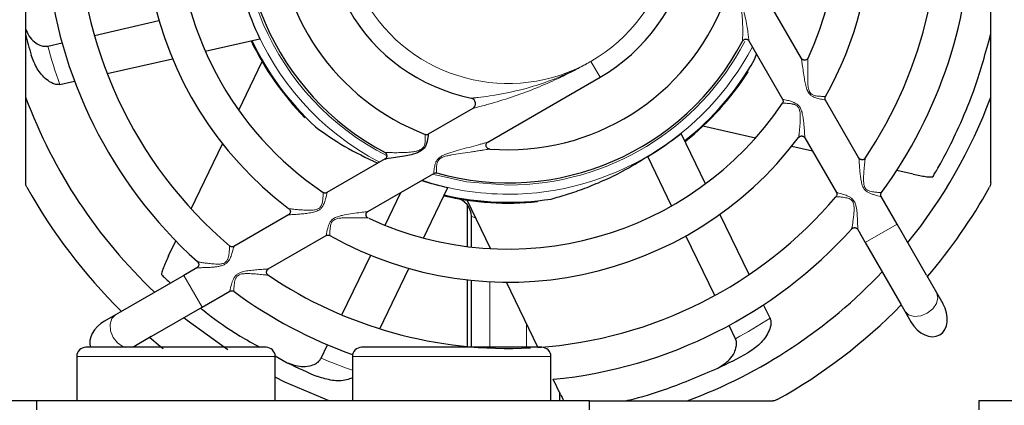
# Paper-space layout 'Blatt5' of a CAD drawing. Header units: millimetres. Extents: x 5 to 418, y 2 to 292.
# Tile 19 of 32: x 205 to 241, y 157 to 171. Entities that reach past the tile are written whole.
import ezdxf

# ---------------------------------------------------------------- set-up
doc = ezdxf.new("R2010")
doc.units = ezdxf.units.MM
doc.layers.add('SLD-0', color=7, linetype='Continuous')
doc.styles.add('SLDTEXTSTYLE0', font='TXT', dxfattribs={"width": 0.605})
doc.dimstyles.new('SLDDIMSTYLE5', dxfattribs={"dimtxt": 3.5, "dimasz": 3.5, "dimexe": 0, "dimexo": 0.0625, "dimgap": 0.875, "dimtad": 1, "dimlfac": 1.5, "dimrnd": 1e-09, "dimzin": 12, "dimdsep": 46, "dimtxsty": 'SLDTEXTSTYLE0', "dimsah": 1, "dimcen": 0.09, "dimadec": 0, "dimazin": 3, "dimtfac": 1, "dimtofl": 0, "dimtmove": 0, "dimatfit": 3, "dimfxl": 1, "dimfrac": 2, "dimtolj": 1, "dimtzin": 12, "dimarcsym": 0})

# ---------------------------------------------------------------- blocks, each defined once
blk = doc.blocks.new('_D_35')
at = {"layer": 'SLD-0', "color": 7}
for p, q in [((166.22, 121.634), (166.22, 250.861)), ((279.553, 121.634), (279.553, 250.861)), ((166.22, 249.861), (279.553, 249.861))]:
    blk.add_line(p, q, dxfattribs=at)
for points in [[(166.22, 249.861), (169.72, 249.401), (169.72, 250.321)], [(279.553, 249.861), (276.053, 250.321), (276.053, 249.401)]]:
    blk.add_solid(points, dxfattribs=at)
at = {"layer": 'SLD-0', "color": 7, "insert": (218.876, 254.373), "char_height": 3.5, "attachment_point": 1, "style": 'SLDTEXTSTYLE0'}
blk.add_mtext('170', dxfattribs=at)

psp = doc.layouts.new('Blatt5')

# ---------------------------------------------------------------- linework, layer by layer
at = {"color": 7, "linetype": 'Continuous', "lineweight": 25}
for p, q in [((205.3866, 184.6971), (205.3866, 165.5049)), ((240.3866, 165.5049), (240.3866, 184.6971)), ((233.524, 170.0099), (232.1415, 172.4044)), ((207.8783, 170.8454), (210.2219, 171.3803)), ((211.9004, 170.2736), (213.8807, 170.7256)), ((206.1857, 170.4591), (206.7069, 170.578)), ((231.6185, 170.6436), (232.8394, 168.529)), ((208.3417, 169.4614), (210.7112, 170.0022)), ((231.8225, 169.9701), (231.8958, 170.1633)), ((213.1147, 168.1362), (213.9611, 169.894)), ((222.1464, 166.9757), (226.22, 169.3275)), ((231.5554, 169.5308), (231.5857, 169.5239)), ((206.6302, 169.0707), (207.1602, 169.1917)), ((221.6036, 168.2019), (219.9877, 167.2689)), ((235.6074, 166.4012), (234.3939, 168.5031)), ((215.5271, 167.889), (215.5136, 167.8611)), ((231.8513, 167.1239), (229.9492, 167.558)), ((230.0376, 165.4645), (229.1563, 167.2945)), ((233.6439, 167.1356), (234.7886, 165.1529)), ((211.3905, 164.5559), (212.5284, 166.9189)), ((233.9237, 166.6508), (233.1685, 166.8232)), ((228.8105, 164.6651), (227.9458, 166.4607)), ((218.4281, 166.3685), (216.3149, 165.1484)), ((217.797, 164.4645), (220.19, 165.8461)), ((237.5686, 165.8189), (236.978, 165.9537)), ((218.421, 163.9629), (218.9959, 165.1567)), ((219.8111, 163.5018), (220.6924, 165.3319)), ((236.9935, 164.0006), (236.414, 165.0042)), ((222.2392, 163.1185), (221.3927, 164.8762)), ((221.4121, 163.192), (221.4121, 164.6946)), ((223.9366, 164.8505), (223.95, 164.8225)), ((214.924, 164.3454), (212.9385, 163.1991)), ((221.5533, 163.1753), (221.5533, 164.2844)), ((231.6214, 162.1757), (230.5669, 164.3654)), ((238.059, 162.1551), (236.9935, 164.0006)), ((214.1865, 162.38), (216.2881, 163.5934)), ((230.3752, 161.416), (229.3322, 163.5817)), ((235.5619, 163.8134), (235.8388, 163.3339)), ((210.5702, 162.8526), (210.833, 163.3984)), ((235.8388, 163.3339), (237.1234, 161.1089)), ((216.8563, 160.7137), (217.8993, 162.8795)), ((211.1195, 162.1489), (208.8945, 160.8642)), ((211.599, 162.4257), (211.1195, 162.1489)), ((218.2273, 160.2131), (219.2818, 162.4028)), ((238.059, 162.1551), (238.4245, 161.5219)), ((221.4121, 159.5709), (221.4121, 161.9836)), ((221.5533, 159.5581), (221.5533, 161.9685)), ((223.962, 159.541), (222.8254, 161.9012)), ((211.7862, 160.9942), (212.7907, 161.5741)), ((238.4245, 161.5219), (238.6495, 161.1322)), ((232.3831, 160.5941), (232.1472, 161.0839)), ((237.1234, 161.1089), (237.2698, 160.8552)), ((208.6408, 160.7178), (208.2511, 160.4928)), ((208.8945, 160.8642), (208.6408, 160.7178)), ((209.9407, 159.9287), (211.7862, 160.9942)), ((237.2698, 160.8552), (237.4948, 160.4655)), ((231.1285, 159.8518), (230.8965, 160.3334)), ((209.9407, 159.9287), (209.3075, 159.5631)), ((216.103, 159.1495), (216.335, 159.6312)), ((207.2366, 159.2077), (207.2366, 157.6077)), ((214.4334, 159.2311), (214.8735, 158.983)), ((214.4366, 157.6077), (214.4366, 159.2077)), ((217.2366, 159.2077), (217.2366, 157.6077)), ((224.4366, 157.6077), (224.4366, 159.2077)), ((224.7836, 157.8349), (224.5208, 158.3807)), ((224.7454, 157.9143), (224.7454, 157.6077)), ((175.7866, 157.6077), (205.7866, 157.6077)), ((205.7866, 157.2771), (205.7866, 157.6077)), ((205.7866, 157.6077), (225.8366, 157.6077)), ((225.8366, 157.2771), (225.8366, 157.6077)), ((225.8366, 157.601), (232.4827, 157.601)), ((239.9533, 157.6077), (269.9533, 157.6077)), ((239.9533, 157.6077), (239.9533, 157.2771))]:
    psp.add_line(p, q, dxfattribs=at)
at = {"color": 7, "linetype": 'Continuous', "lineweight": 18}
for p, q in [((225.8866, 169.9049), (226.22, 169.3275)), ((235.8388, 163.3339), (236.9935, 164.0006)), ((222.22, 163.1585), (222.22, 163.1196)), ((211.7862, 160.9942), (211.1195, 162.1489)), ((222.22, 161.9179), (222.22, 159.541)), ((223.5533, 159.5153), (223.5533, 160.3898)), ((214.4366, 159.2077), (207.2366, 159.2077)), ((224.4366, 159.2077), (217.2366, 159.2077))]:
    psp.add_line(p, q, dxfattribs=at)
at = {"color": 7, "linetype": 'Continuous', "lineweight": 25, "flags": 128}
for points in [[(219.9879, 167.2686), (219.9879, 167.269), (219.9855, 167.2448), (219.9813, 167.206), (219.9743, 167.1492), (219.9637, 167.079), (219.947, 166.9955), (219.8994, 166.8516), (219.8393, 166.7541), (219.7477, 166.6704), (219.5962, 166.5923), (219.3617, 166.5202), (219.1207, 166.4689), (218.8778, 166.4279), (218.6446, 166.3949), (218.5281, 166.3802), (218.4828, 166.3747), (218.4477, 166.3706), (218.4278, 166.3683), (218.4459, 166.3704), (218.4459, 166.3704)], [(212.7174, 159.4475), (211.2481, 160.5068), (211.1203, 160.6097)], [(209.89, 159.8994), (210.2695, 159.583), (210.3737, 159.4989)], [(216.3909, 157.601), (214.7875, 158.2829), (214.4366, 158.4564)]]:
    psp.add_lwpolyline(points, dxfattribs=at)
at = {"color": 7, "linetype": 'Continuous', "lineweight": 18, "flags": 128}
for points in [[(220.1852, 165.8078), (221.3727, 165.5422), (222.8866, 165.4231)], [(238.4245, 161.5219), (238.4719, 161.3384), (238.4241, 161.1322), (238.2885, 160.9345), (238.0857, 160.7755), (237.8466, 160.6793), (237.6076, 160.6607), (237.4051, 160.7225), (237.2698, 160.8552)], [(209.018, 159.5288), (208.9178, 159.5636), (208.7201, 159.6992), (208.5611, 159.9019), (208.4649, 160.141), (208.4463, 160.3801), (208.5081, 160.5826), (208.6408, 160.7178)]]:
    psp.add_lwpolyline(points, dxfattribs=at)
at = {"color": 7, "linetype": 'Continuous', "lineweight": 25}
for centre, radius, start, end in [((222.8866, 175.101), 15.6, 325.97354, 49.65526), ((222.8866, 175.101), 16.8, 143.67856, 227.85155), ((222.8866, 175.101), 12, 334.98251, 55.97653), ((222.8866, 175.101), 13.2, 150.66814, 232.87204), ((222.8866, 175.101), 9.6, 164.30013, 242.29802), ((222.8866, 175.101), 15.6, 180, 229.6554), ((222.8866, 175.101), 12, 180, 235.99445), ((222.8866, 175.101), 8.4, 180, 248.99625), ((222.8866, 175.101), 13.2, 330.66617, 0), ((222.8866, 175.101), 16.8, 323.67675, 0), ((222.8866, 175.101), 6.6667, 300, 348.38056), ((222.8866, 175.101), 10.0125, 197.49315, 205.91223), ((222.8866, 175.101), 6.6667, 210, 258.38056), ((222.8866, 175.101), 8.4, 265.45737, 338.97914), ((223.5366, 175.2494), 18.6667, 193.51253, 195.9009), ((222.8866, 175.101), 10.3333, 205.50012, 224.47811), ((222.8866, 175.101), 10.3042, 205.5365, 227.27847), ((222.8866, 175.101), 9.6, 254.30015, 332.30316), ((222.8866, 175.101), 10.3042, 308.39364, 330.13561), ((222.8866, 175.101), 10.3333, 308.35727, 327.33526), ((222.8866, 175.101), 18.6667, 200.36413, 226.60155), ((221.5036, 168.3751), 0.2, 300, 78.38056), ((222.8866, 175.101), 18.6667, 320.92483, 339.63587), ((222.8866, 175.101), 12, 245.0934, 325.99666), ((222.8866, 175.101), 13.2, 240.66914, 322.90675), ((219.9213, 167.3845), 0.1333, 248.97519, 299.86942), ((222.8866, 175.101), 10.0125, 300.35029, 308.76938), ((218.3611, 166.4838), 0.1333, 291.3479, 62.2195), ((222.8866, 175.101), 20, 209.20444, 225.46601), ((222.8866, 175.101), 10.0125, 251.74616, 257.3408), ((222.8866, 175.101), 20, 319.47122, 330.79556), ((222.8866, 175.101), 10.3333, 256.92869, 275.90668), ((222.8866, 175.101), 10.3042, 256.96507, 278.70704), ((222.8866, 175.101), 15.6, 273.95787, 319.64269), ((220.8866, 164.2844), 0.6667, 0, 79.52432), ((222.8866, 175.101), 16.8, 275.58219, 317.88423), ((222.8866, 175.101), 15.6, 236.11987, 272.95026), ((222.8866, 175.101), 18.6667, 290.36413, 316.60155), ((222.8866, 175.101), 16.8, 233.71411, 250.37418), ((222.8866, 175.101), 20, 299.20444, 315.46601), ((207.5699, 159.2077), 0.3333, 90, 180), ((214.1033, 159.2077), 0.3333, 0, 90), ((217.5699, 159.2077), 0.3333, 90, 180), ((224.1033, 159.2077), 0.3333, 0, 90), ((222.5974, 175.7017), 18.6667, 295.01986, 298.75805), ((223.1759, 175.7017), 18.6667, 243.59129, 247.32947)]:
    psp.add_arc(centre, radius, start, end, dxfattribs=at)
at = {"color": 7, "linetype": 'Continuous', "lineweight": 18}
for centre, radius, start, end in [((222.8866, 175.101), 10.01, 161.75914, 242.19487), ((222.8866, 175.101), 6, 300, 30), ((222.8866, 175.101), 9.6779, 163.81568, 243.0088), ((222.8866, 175.101), 6, 210, 300), ((223.5366, 175.2494), 18, 195.43399, 200.07547), ((222.8866, 175.101), 9.6779, 270, 332.4139), ((222.8866, 175.101), 10.01, 270, 332.19487), ((222.8866, 175.101), 10.01, 251.75914, 270), ((222.5974, 175.7017), 18, 298.29113, 302.93262), ((223.1759, 175.7017), 18, 246.86256, 250.73372)]:
    psp.add_arc(centre, radius, start, end, dxfattribs=at)
at = {"color": 7, "linetype": 'Continuous', "lineweight": 25}
for centre, major_axis, end_param in [((238.0722, 160.7988), (0.4659, -0.8069), 7.8539816), ((208.5844, 159.9154), (-0.8069, -0.4659), 6.1431262)]:
    psp.add_ellipse(centre, major_axis=major_axis, ratio=0.7155379, start_param=4.712389, end_param=end_param, dxfattribs=at)
at = {"color": 7, "linetype": 'Continuous', "lineweight": 18}
for points, knots in [([(230.7201, 172.2022), (230.7205, 172.2021), (230.7213, 172.2021), (230.7509, 172.1991), (230.814, 172.1925), (230.9043, 172.1793), (230.9815, 172.1648), (231.0623, 172.1436), (231.1553, 172.1089), (231.2611, 172.0411), (231.3405, 171.9339), (231.3917, 171.8245), (231.4498, 171.6596), (231.5044, 171.4233), (231.5529, 171.1442), (231.5829, 170.9348), (231.6008, 170.7974), (231.6114, 170.7109), (231.6183, 170.6513), (231.6189, 170.6462), (231.6191, 170.644)], [0, 0, 0, 0, 0.0283131, 0.0667307, 0.1421003, 0.1820279, 0.2230613, 0.2577971, 0.2934264, 0.3468593, 0.4030269, 0.4442905, 0.4862129, 0.6051295, 0.7265377, 0.8245807, 0.8716311, 0.9200681, 0.9665596, 1, 1, 1, 1]), ([(231.3859, 170.6383), (231.3859, 170.6381), (231.3858, 170.637), (231.386, 170.6422), (231.3864, 170.6536), (231.387, 170.6734), (231.388, 170.7063), (231.389, 170.7459), (231.3901, 170.7904), (231.391, 170.8392), (231.3918, 170.8911), (231.3923, 170.9451), (231.3926, 171.0009), (231.3925, 171.0581), (231.3919, 171.1432), (231.3896, 171.258), (231.3835, 171.4039), (231.3724, 171.5526), (231.3577, 171.6691), (231.3418, 171.7513), (231.3302, 171.7996), (231.3159, 171.8476), (231.3001, 171.8884), (231.2839, 171.9217), (231.2684, 171.9481), (231.2503, 171.9733), (231.2353, 171.99), (231.2161, 172.0088), (231.1912, 172.0288), (231.1571, 172.0478), (231.1233, 172.0618), (231.0907, 172.072), (231.0544, 172.0801), (231.0184, 172.0857), (230.9814, 172.0896), (230.9441, 172.092), (230.907, 172.0931), (230.8723, 172.0933), (230.8412, 172.0929), (230.8139, 172.0921), (230.7903, 172.0912), (230.7699, 172.0903), (230.7533, 172.0894), (230.7406, 172.0886), (230.7321, 172.0881), (230.7278, 172.0878), (230.728, 172.0879), (230.7281, 172.0879)], [0, 0, 0, 0, 0.0061271, 0.0245662, 0.0352501, 0.0588248, 0.0831266, 0.107005, 0.1311915, 0.1560737, 0.1811068, 0.206063, 0.2310952, 0.2563096, 0.2815691, 0.3415972, 0.4019629, 0.4632366, 0.5248574, 0.544789, 0.5647635, 0.5849486, 0.6052663, 0.617418, 0.6296489, 0.6422148, 0.6549441, 0.6568203, 0.6750858, 0.6939678, 0.7055195, 0.7220156, 0.7386893, 0.7557784, 0.7729721, 0.7929319, 0.8130181, 0.8334892, 0.8540941, 0.8730871, 0.892196, 0.9116837, 0.9313093, 0.9503554, 0.9695406, 0.9891748, 1, 1, 1, 1]), ([(234.3924, 168.5023), (234.393, 168.5022), (234.3969, 168.5015), (234.3565, 168.5079), (234.2682, 168.5235), (234.1705, 168.5446), (234.0675, 168.5718), (233.9522, 168.6133), (233.854, 168.6788), (233.7937, 168.7446), (233.7518, 168.8116), (233.7034, 168.9229), (233.6626, 169.0792), (233.6223, 169.2979), (233.5865, 169.5401), (233.5587, 169.7444), (233.5401, 169.8827), (233.5297, 169.9599), (233.5233, 170.0073), (233.5231, 170.0088), (233.5231, 170.0093)], [0, 0, 0, 0, 0.0128108, 0.0871026, 0.1633345, 0.2051579, 0.248056, 0.3156441, 0.3611564, 0.3893578, 0.4213647, 0.4543056, 0.5331047, 0.6134202, 0.7236503, 0.8366215, 0.8829416, 0.930742, 0.9746462, 1, 1, 1, 1]), ([(233.7589, 170.0222), (233.7589, 170.0223), (233.759, 170.0238), (233.7589, 170.0205), (233.7588, 170.0126), (233.7585, 169.997), (233.7578, 169.959), (233.7565, 169.8927), (233.7546, 169.7935), (233.7524, 169.6788), (233.7496, 169.5088), (233.7476, 169.3136), (233.7536, 169.0968), (233.7679, 168.9517), (233.7952, 168.854), (233.8141, 168.8096), (233.8347, 168.7759), (233.8537, 168.7517), (233.8794, 168.7265), (233.9141, 168.702), (233.9651, 168.6778), (234.0265, 168.6598), (234.1008, 168.6467), (234.1774, 168.6392), (234.2487, 168.6355), (234.3075, 168.6341), (234.3519, 168.6337), (234.3809, 168.6338), (234.3946, 168.6339), (234.3924, 168.6339), (234.3918, 168.6339)], [0, 0, 0, 0, 0.0006832, 0.0185868, 0.0278796, 0.050185, 0.0732228, 0.1208689, 0.1705751, 0.2269009, 0.2838872, 0.4007675, 0.4792773, 0.5588158, 0.5817099, 0.6050008, 0.6183001, 0.6306165, 0.6431467, 0.6632333, 0.6840521, 0.7158421, 0.7484695, 0.790135, 0.8327922, 0.8711686, 0.9104924, 0.9481134, 0.9868654, 1, 1, 1, 1]), ([(221.5439, 168.571), (221.5464, 168.5712), (221.5496, 168.5715), (221.5764, 168.5739), (221.6468, 168.5805), (221.8654, 168.6029), (222.5662, 168.6921), (223.2519, 168.839), (224.0628, 169.0814), (224.5558, 169.2548), (225.1179, 169.5014), (225.453, 169.6675), (225.66, 169.7775), (225.7901, 169.8495), (225.8608, 169.89), (225.8866, 169.9049)], [0, 0, 0, 0, 0.015139, 0.0188049, 0.0431712, 0.0859676, 0.1812855, 0.5061017, 0.520945, 0.7137718, 0.8339431, 0.9065455, 0.9488131, 0.9812612, 1, 1, 1, 1]), ([(225.8866, 169.9049), (225.8608, 169.89), (225.7906, 169.8496), (225.6656, 169.7793), (225.4685, 169.6711), (225.1369, 169.4962), (224.6107, 169.2385), (223.9086, 168.9331), (223.1066, 168.6334), (222.4777, 168.436), (222.0627, 168.3199), (221.8925, 168.2747), (221.7691, 168.243), (221.6858, 168.2221), (221.636, 168.2098), (221.6091, 168.2032), (221.606, 168.2025), (221.6036, 168.2019)], [0, 0, 0, 0, 0.0185555, 0.0504092, 0.0892548, 0.158453, 0.2837208, 0.4538607, 0.6346407, 0.8173177, 0.8652802, 0.9137783, 0.9352002, 0.9569912, 0.9813452, 0.9853374, 1, 1, 1, 1]), ([(233.4236, 167.16), (233.4238, 167.1616), (233.4247, 167.1689), (233.4271, 167.1895), (233.431, 167.223), (233.4352, 167.2601), (233.4394, 167.2982), (233.4438, 167.3397), (233.4494, 167.3945), (233.456, 167.464), (233.4633, 167.5493), (233.4699, 167.6384), (233.4749, 167.7281), (233.478, 167.8174), (233.4785, 167.906), (233.4751, 167.9961), (233.4661, 168.0777), (233.4502, 168.1499), (233.4303, 168.2028), (233.4056, 168.2442), (233.3835, 168.2704), (233.3559, 168.2954), (233.3221, 168.3179), (233.2805, 168.3366), (233.2399, 168.3499), (233.2013, 168.3594), (233.163, 168.3667), (233.1095, 168.3747), (233.0431, 168.3811), (232.9731, 168.3852), (232.9158, 168.3873), (232.873, 168.3883), (232.8447, 168.3887), (232.8338, 168.3888), (232.8343, 168.3888), (232.8344, 168.3888)], [0, 0, 0, 0, 0.0078474, 0.0371437, 0.0672979, 0.0911861, 0.1152922, 0.139926, 0.1646872, 0.2073251, 0.2502993, 0.2940559, 0.3379998, 0.378809, 0.4197423, 0.4611623, 0.5028783, 0.5318299, 0.5614175, 0.578949, 0.5969627, 0.6078051, 0.6299623, 0.6528749, 0.6722687, 0.691834, 0.7117889, 0.7318416, 0.7773107, 0.8237788, 0.8649621, 0.9071368, 0.9474737, 0.9890571, 1, 1, 1, 1]), ([(232.8407, 168.5297), (232.8401, 168.5298), (232.8354, 168.5307), (232.8736, 168.5233), (232.977, 168.5018), (233.1284, 168.4648), (233.2789, 168.4113), (233.3971, 168.3346), (233.4798, 168.2339), (233.5381, 168.0908), (233.5756, 167.9187), (233.6013, 167.7322), (233.619, 167.5481), (233.6297, 167.3997), (233.6365, 167.2884), (233.6408, 167.2074), (233.6437, 167.1462), (233.644, 167.1389), (233.6442, 167.1357)], [0, 0, 0, 0, 0.0102039, 0.0863566, 0.1643642, 0.2519289, 0.330506, 0.3783631, 0.4286486, 0.4892842, 0.5682203, 0.6488002, 0.7294049, 0.8116338, 0.8565626, 0.9025718, 0.9578529, 1, 1, 1, 1]), ([(218.4234, 166.6018), (218.4233, 166.6018), (218.4213, 166.6019), (218.4269, 166.6017), (218.4394, 166.6013), (218.4623, 166.6005), (218.4895, 166.5997), (218.5298, 166.5986), (218.5757, 166.5976), (218.6494, 166.5962), (218.744, 166.595), (218.86, 166.595), (218.9816, 166.5966), (219.1031, 166.6002), (219.2224, 166.6065), (219.3391, 166.6158), (219.4569, 166.6302), (219.548, 166.6475), (219.6114, 166.665), (219.6479, 166.6772), (219.6839, 166.692), (219.7229, 166.7119), (219.7636, 166.7397), (219.8008, 166.7772), (219.829, 166.8204), (219.8467, 166.8616), (219.8616, 166.9111), (219.8697, 166.9562), (219.8749, 167.0025), (219.8774, 167.0396), (219.8787, 167.0775), (219.879, 167.113), (219.8785, 167.1453), (219.8777, 167.174), (219.8768, 167.199), (219.8757, 167.2203), (219.8746, 167.2404), (219.8737, 167.2551), (219.8734, 167.261), (219.8734, 167.26), (219.8734, 167.2599)], [0, 0, 0, 0, 0.00120426, 0.02202857, 0.04366313, 0.05803173, 0.08747515, 0.10252666, 0.13265731, 0.16320225, 0.21356986, 0.26457217, 0.31687385, 0.36943548, 0.41706799, 0.46483396, 0.51310877, 0.56169069, 0.5770954, 0.59254552, 0.60820763, 0.62399223, 0.64532269, 0.66748062, 0.68789154, 0.70905846, 0.72445544, 0.7558344, 0.7717867, 0.79205584, 0.81245836, 0.83326549, 0.85421287, 0.87441157, 0.89474982, 0.91554837, 0.93651583, 0.96744169, 0.99898745, 1, 1, 1, 1]), ([(220.1891, 165.8477), (220.189, 165.8476), (220.189, 165.8474), (220.1903, 165.8677), (220.1928, 165.9044), (220.1975, 165.958), (220.2056, 166.0264), (220.2194, 166.109), (220.2445, 166.2067), (220.2924, 166.3162), (220.3865, 166.4225), (220.563, 166.5262), (220.8133, 166.61), (221.1329, 166.6999), (221.4701, 166.7892), (221.7412, 166.8625), (221.9268, 166.914), (222.0252, 166.9417), (222.0968, 166.9621), (222.1304, 166.9718), (222.1464, 166.9764), (222.1462, 166.9763), (222.1461, 166.9763)], [0, 0, 0, 0, 0.0224905, 0.0550616, 0.0886459, 0.1221815, 0.1566818, 0.1927036, 0.2299206, 0.272306, 0.3175255, 0.3701796, 0.4748629, 0.5814205, 0.7062816, 0.8324981, 0.8762739, 0.9206061, 0.9535828, 0.9766682, 0.9855045, 1, 1, 1, 1]), ([(222.1989, 166.7277), (222.1948, 166.727), (222.1865, 166.7255), (222.1694, 166.7225), (222.1481, 166.7187), (222.1214, 166.7141), (222.0634, 166.7041), (221.9752, 166.6892), (221.8413, 166.6674), (221.6848, 166.643), (221.4473, 166.6075), (221.166, 166.5675), (220.8925, 166.5264), (220.6923, 166.4874), (220.5698, 166.4547), (220.4778, 166.4167), (220.4235, 166.3849), (220.3823, 166.3498), (220.3569, 166.3202), (220.3341, 166.285), (220.3153, 166.2443), (220.2972, 166.1816), (220.287, 166.1072), (220.2842, 166.0305), (220.2852, 165.9655), (220.2877, 165.9151), (220.29, 165.8797), (220.2915, 165.8604), (220.2915, 165.8603), (220.2915, 165.8603)], [0, 0, 0, 0, 0.0131465, 0.026764, 0.0330962, 0.0502153, 0.0675681, 0.1133899, 0.1600209, 0.2251014, 0.2905401, 0.4228741, 0.5298047, 0.583621, 0.6377947, 0.6625234, 0.6877586, 0.7033581, 0.7193929, 0.729144, 0.7486249, 0.7687236, 0.8040101, 0.8405646, 0.8745844, 0.9094981, 0.9429326, 0.9773271, 1, 1, 1, 1]), ([(236.4139, 165.0041), (236.4139, 165.0041), (236.4147, 165.0039), (236.3862, 165.0099), (236.2859, 165.0327), (236.1568, 165.0664), (236.0299, 165.1101), (235.9267, 165.158), (235.8316, 165.228), (235.7578, 165.3289), (235.7076, 165.4658), (235.676, 165.6271), (235.6534, 165.8067), (235.6365, 165.9891), (235.6231, 166.1603), (235.6135, 166.2947), (235.6088, 166.3625), (235.6064, 166.3969), (235.6063, 166.399), (235.6062, 166.4005)], [0, 0, 0, 0, 0.0048577, 0.0804403, 0.1573036, 0.2435191, 0.293717, 0.3455531, 0.392296, 0.4410421, 0.4981841, 0.5721444, 0.6474081, 0.7300442, 0.8142812, 0.8885041, 0.9437714, 0.9605679, 1, 1, 1, 1]), ([(235.8319, 166.3948), (235.8319, 166.3949), (235.832, 166.395), (235.8306, 166.3813), (235.8278, 166.3532), (235.8245, 166.32), (235.8205, 166.2794), (235.8158, 166.2304), (235.8063, 166.131), (235.7933, 165.9885), (235.7799, 165.8121), (235.7726, 165.6376), (235.7761, 165.5049), (235.7933, 165.4088), (235.8097, 165.3578), (235.8311, 165.3166), (235.8509, 165.29), (235.8758, 165.2644), (235.9068, 165.2408), (235.9662, 165.2099), (236.049, 165.1857), (236.1424, 165.1701), (236.2255, 165.1611), (236.293, 165.156), (236.3477, 165.1528), (236.3884, 165.151), (236.4133, 165.15), (236.4244, 165.1496), (236.4215, 165.1497), (236.4211, 165.1497)], [0, 0, 0, 0, 0.0155922, 0.0409929, 0.0722997, 0.1047857, 0.1157449, 0.1540098, 0.1928949, 0.2779833, 0.3650459, 0.4389459, 0.5138417, 0.5401212, 0.566899, 0.5835228, 0.6005939, 0.6099612, 0.6305693, 0.6519142, 0.700062, 0.7502813, 0.7934647, 0.8375678, 0.8766126, 0.9166092, 0.9551338, 0.994871, 1, 1, 1, 1]), ([(216.3154, 165.1475), (216.3155, 165.1479), (216.3165, 165.1532), (216.3109, 165.1242), (216.2988, 165.0653), (216.2844, 164.9996), (216.2646, 164.9181), (216.2333, 164.8091), (216.1879, 164.691), (216.1111, 164.5808), (216.007, 164.5008), (215.857, 164.4437), (215.6738, 164.4068), (215.4759, 164.3817), (215.2824, 164.3645), (215.1152, 164.3534), (214.9944, 164.3469), (214.9432, 164.3445), (214.9229, 164.3436), (214.9242, 164.3436), (214.925, 164.3437)], [0, 0, 0, 0, 0.0069155, 0.0831594, 0.1257803, 0.1698038, 0.2171341, 0.2658115, 0.3371546, 0.3842339, 0.4334637, 0.4971196, 0.5814477, 0.6675463, 0.7525436, 0.8398583, 0.9085448, 0.9594004, 0.9752962, 1, 1, 1, 1]), ([(214.9355, 164.5652), (214.9353, 164.5652), (214.935, 164.5653), (214.9417, 164.5645), (214.9565, 164.5627), (214.9809, 164.5598), (215.0132, 164.5561), (215.0546, 164.5514), (215.1445, 164.5417), (215.2841, 164.528), (215.4697, 164.514), (215.6621, 164.5072), (215.8139, 164.5127), (215.923, 164.5339), (215.9789, 164.553), (216.0225, 164.5771), (216.0491, 164.5978), (216.0744, 164.6235), (216.0975, 164.6551), (216.1226, 164.7057), (216.1416, 164.7675), (216.1564, 164.8453), (216.1655, 164.9281), (216.1705, 165.0066), (216.1729, 165.0709), (216.1739, 165.1168), (216.1743, 165.1439), (216.1745, 165.1558), (216.1744, 165.1529), (216.1744, 165.1525)], [0, 0, 0, 0, 0.0141426, 0.0256767, 0.0534662, 0.0822379, 0.0948439, 0.1300284, 0.1659415, 0.2529306, 0.3430031, 0.4275361, 0.513512, 0.5430281, 0.573151, 0.5902767, 0.607855, 0.6170233, 0.6379015, 0.6595426, 0.6933623, 0.7280704, 0.7757606, 0.8246917, 0.8685516, 0.9137015, 0.9526579, 0.9928323, 1, 1, 1, 1]), ([(235.3511, 163.8494), (235.3511, 163.8495), (235.3513, 163.8504), (235.353, 163.8609), (235.3567, 163.8833), (235.3644, 163.9314), (235.3741, 163.9935), (235.3854, 164.069), (235.3971, 164.1521), (235.4085, 164.2414), (235.4189, 164.335), (235.4263, 164.4202), (235.4305, 164.4948), (235.4321, 164.5581), (235.4309, 164.6224), (235.4254, 164.6851), (235.4139, 164.7458), (235.3965, 164.7954), (235.374, 164.8347), (235.3526, 164.861), (235.325, 164.8864), (235.2905, 164.9095), (235.2339, 164.9358), (235.1611, 164.9569), (235.0761, 164.9726), (234.9944, 164.9831), (234.9224, 164.9899), (234.8625, 164.9945), (234.8168, 164.9975), (234.787, 164.9992), (234.7738, 164.9999), (234.7757, 164.9998), (234.7761, 164.9998)], [0, 0, 0, 0, 0.0005859, 0.006389, 0.0419969, 0.0788106, 0.1229617, 0.1680228, 0.2144165, 0.2612347, 0.3090725, 0.3571703, 0.387501, 0.417903, 0.4486057, 0.4794894, 0.5072341, 0.5356489, 0.5529325, 0.5707064, 0.5831744, 0.606141, 0.6298293, 0.6742672, 0.7199144, 0.7673155, 0.8156673, 0.8589385, 0.9032751, 0.9458844, 0.9899694, 1, 1, 1, 1]), ([(234.7886, 165.1529), (234.7886, 165.1529), (234.7871, 165.1532), (234.7922, 165.152), (234.7988, 165.1504), (234.8413, 165.1397), (234.9339, 165.1158), (235.0642, 165.0779), (235.1819, 165.0341), (235.2744, 164.9905), (235.3677, 164.9266), (235.4466, 164.827), (235.494, 164.702), (235.5215, 164.5673), (235.5407, 164.4111), (235.5526, 164.2359), (235.5593, 164.055), (235.562, 163.9128), (235.5629, 163.8247), (235.563, 163.8172), (235.563, 163.814)], [0, 0, 0, 0, 0.0000191, 0.0104645, 0.0496734, 0.0903358, 0.1712181, 0.2610629, 0.304835, 0.3495456, 0.3985118, 0.4498809, 0.5080542, 0.5667382, 0.6263827, 0.7133804, 0.8025497, 0.884726, 0.951189, 1, 1, 1, 1]), ([(216.2877, 163.5941), (216.2878, 163.5948), (216.2881, 163.5964), (216.293, 163.6273), (216.3066, 163.707), (216.3328, 163.8334), (216.3699, 163.9574), (216.4131, 164.0591), (216.4805, 164.1546), (216.5876, 164.2362), (216.7223, 164.288), (216.9235, 164.3384), (217.1765, 164.3799), (217.4186, 164.4138), (217.5912, 164.4372), (217.6949, 164.4511), (217.7692, 164.4611), (217.7918, 164.4642), (217.7996, 164.4652), (217.7971, 164.4649), (217.7968, 164.4648)], [0, 0, 0, 0, 0.03113666, 0.06938301, 0.14450045, 0.22646077, 0.2726836, 0.32055802, 0.36535278, 0.41209966, 0.47769339, 0.53505529, 0.66045009, 0.78881571, 0.84372999, 0.89990527, 0.94954617, 0.98569159, 0.99798225, 1, 1, 1, 1]), ([(221.7017, 164.2346), (221.6853, 164.2395), (221.6174, 164.2598), (221.5659, 164.28), (221.5568, 164.2831), (221.5533, 164.2844)], [0, 0, 0, 0, 0.16369915, 0.6739756, 1, 1, 1, 1]), ([(217.8078, 164.2287), (217.8079, 164.2287), (217.8081, 164.2287), (217.8073, 164.2287), (217.8041, 164.2288), (217.7918, 164.229), (217.7731, 164.2293), (217.7464, 164.2298), (217.6896, 164.2309), (217.6007, 164.2326), (217.4313, 164.2359), (217.1904, 164.2397), (216.9635, 164.2387), (216.814, 164.2266), (216.7448, 164.2178), (216.6739, 164.2034), (216.6116, 164.1822), (216.5617, 164.1542), (216.5359, 164.1326), (216.5129, 164.1084), (216.4925, 164.0816), (216.464, 164.0262), (216.4429, 163.9526), (216.4333, 163.8902), (216.4267, 163.8304), (216.4226, 163.7736), (216.4202, 163.7088), (216.4194, 163.6567), (216.4194, 163.6198), (216.4195, 163.5972), (216.4195, 163.5956), (216.4195, 163.5949)], [0, 0, 0, 0, 0.00096, 0.0020501, 0.0214784, 0.0415974, 0.0519901, 0.0774012, 0.1034356, 0.1601759, 0.2186451, 0.3470106, 0.4788009, 0.507064, 0.5354058, 0.5660012, 0.597162, 0.6166007, 0.6367371, 0.6388011, 0.6585113, 0.6789665, 0.7188071, 0.7602815, 0.7691262, 0.8099257, 0.8516692, 0.8896361, 0.9285801, 0.9665975, 1, 1, 1, 1]), ([(212.9385, 163.199), (212.9385, 163.199), (212.9388, 163.2005), (212.9376, 163.1954), (212.936, 163.1889), (212.9253, 163.1463), (212.9014, 163.0538), (212.8635, 162.9234), (212.8197, 162.8057), (212.7761, 162.7132), (212.7122, 162.62), (212.6126, 162.541), (212.4876, 162.4937), (212.3529, 162.4661), (212.1967, 162.447), (212.0215, 162.435), (211.8406, 162.4283), (211.6984, 162.4256), (211.6103, 162.4247), (211.6028, 162.4247), (211.5996, 162.4247)], [0, 0, 0, 0, 0.0000191, 0.0104645, 0.0496734, 0.0903358, 0.1712181, 0.2610629, 0.304835, 0.3495456, 0.3985118, 0.4498809, 0.5080542, 0.5667382, 0.6263827, 0.7133804, 0.8025497, 0.884726, 0.951189, 1, 1, 1, 1]), ([(211.6369, 162.6362), (211.6376, 162.6361), (211.6461, 162.6347), (211.6693, 162.6309), (211.7168, 162.6232), (211.7791, 162.6135), (211.8806, 162.5983), (212.0265, 162.5785), (212.1933, 162.5611), (212.3438, 162.5542), (212.4494, 162.5582), (212.5314, 162.5737), (212.581, 162.5911), (212.6203, 162.6137), (212.6466, 162.6351), (212.672, 162.6627), (212.6951, 162.6971), (212.7214, 162.7538), (212.7425, 162.8265), (212.7582, 162.9115), (212.7687, 162.9932), (212.7755, 163.0653), (212.7801, 163.1252), (212.7831, 163.1708), (212.7848, 163.2007), (212.7855, 163.2139), (212.7854, 163.2119), (212.7854, 163.2115)], [0, 0, 0, 0, 0.0032708, 0.038958, 0.0758536, 0.1201028, 0.1652642, 0.2585839, 0.3546697, 0.4155189, 0.4771919, 0.5049983, 0.5334763, 0.5507983, 0.5686118, 0.5811075, 0.6041252, 0.6278662, 0.672403, 0.7181517, 0.7656582, 0.8141175, 0.857485, 0.9019203, 0.9446243, 0.9888073, 1, 1, 1, 1]), ([(212.79, 161.5753), (212.79, 161.5754), (212.7901, 161.5755), (212.7957, 161.6018), (212.8121, 161.6753), (212.842, 161.7947), (212.8796, 161.914), (212.9208, 162.0164), (212.9781, 162.114), (213.0579, 162.1931), (213.179, 162.2593), (213.3499, 162.3023), (213.5584, 162.3309), (213.7428, 162.3483), (213.892, 162.3603), (213.9937, 162.3679), (214.0746, 162.3737), (214.1398, 162.3783), (214.1853, 162.3814), (214.1856, 162.3814), (214.1857, 162.3814)], [0, 0, 0, 0, 0.0256945, 0.0647978, 0.1406024, 0.2242129, 0.2726883, 0.3224988, 0.3725402, 0.4163205, 0.4607879, 0.5418994, 0.6344941, 0.7287627, 0.7851305, 0.8423114, 0.880582, 0.9197349, 0.9720219, 1, 1, 1, 1]), ([(214.1811, 162.1556), (214.1808, 162.1557), (214.1803, 162.1557), (214.172, 162.1565), (214.1558, 162.1581), (214.1207, 162.1616), (214.0683, 162.1668), (213.9892, 162.1745), (213.8883, 162.184), (213.7438, 162.1967), (213.5643, 162.21), (213.3936, 162.2159), (213.2625, 162.2071), (213.189, 162.1936), (213.1321, 162.1728), (213.0926, 162.1507), (213.0581, 162.1215), (213.0291, 162.0852), (213.0058, 162.0421), (212.9818, 161.9786), (212.9634, 161.897), (212.9513, 161.8086), (212.9442, 161.7315), (212.94, 161.6699), (212.9375, 161.6209), (212.9361, 161.5869), (212.9354, 161.5674), (212.9354, 161.5673), (212.9353, 161.5673)], [0, 0, 0, 0, 0.0180686, 0.0290291, 0.0557185, 0.0833088, 0.1228918, 0.1635897, 0.2218836, 0.2811779, 0.3753032, 0.4710345, 0.5095765, 0.5487185, 0.5683815, 0.5885672, 0.6074478, 0.6271128, 0.649808, 0.6731006, 0.720473, 0.7692812, 0.8113377, 0.8542979, 0.8928486, 0.9323852, 0.9713784, 1, 1, 1, 1])]:
    psp.add_open_spline(points, degree=3, knots=knots, dxfattribs=at)
at = {"color": 7, "linetype": 'Continuous', "lineweight": 25}
for points, knots in [([(205.3866, 171.0948), (205.4183, 171.006), (205.4828, 170.8251), (205.677, 170.6219), (205.8685, 170.4967), (206.0369, 170.4427), (206.137, 170.4537), (206.1857, 170.4591)], [0, 0, 0, 0, 0.27634715, 0.56290239, 0.75697924, 0.88190215, 1, 1, 1, 1]), ([(231.3858, 170.6375), (231.3922, 170.6475), (231.4048, 170.6677), (231.433, 170.6902), (231.4657, 170.7049), (231.5012, 170.7104), (231.5369, 170.7063), (231.5701, 170.6929), (231.5992, 170.6716), (231.6126, 170.652), (231.6194, 170.6421)], [0, 0, 0, 0, 0.1250004, 0.2500005, 0.3750003, 0.5, 0.6249997, 0.7499996, 0.8749996, 1, 1, 1, 1]), ([(238.2952, 165.7327), (238.3555, 165.8352), (238.4775, 166.0424), (238.8316, 166.686), (239.2929, 167.637), (239.8631, 168.9976), (240.2023, 170.2214), (240.3836, 170.8754)], [0, 0, 0, 0, 0.1731047, 0.3499236, 0.5525866, 0.7609177, 1, 1, 1, 1]), ([(206.6302, 169.0707), (206.5924, 169.0665), (206.5031, 169.0565), (206.3291, 169.1133), (206.0662, 169.2914), (205.7724, 169.6431), (205.6488, 169.9661), (205.5841, 170.1352)], [0, 0, 0, 0, 0.0650207, 0.1536551, 0.3147869, 0.6412193, 1, 1, 1, 1]), ([(233.759, 170.0224), (233.753, 170.0118), (233.741, 169.9906), (233.713, 169.9665), (233.6801, 169.9504), (233.644, 169.9439), (233.6074, 169.9472), (233.5733, 169.9605), (233.5433, 169.9821), (233.5296, 170.0021), (233.5227, 170.0121)], [0, 0, 0, 0, 0.1251373, 0.2501517, 0.3750963, 0.5000089, 0.6249197, 0.7498596, 0.8748677, 1, 1, 1, 1]), ([(234.3946, 168.5019), (234.3896, 168.5123), (234.3796, 168.5331), (234.3754, 168.5678), (234.3792, 168.6025), (234.389, 168.6234), (234.3939, 168.6339)], [0, 0, 0, 0, 0.25, 0.5, 0.75, 1, 1, 1, 1]), ([(232.8388, 168.5301), (232.8441, 168.5188), (232.8548, 168.4963), (232.8581, 168.4587), (232.8522, 168.4214), (232.8399, 168.3997), (232.8338, 168.3888)], [0, 0, 0, 0, 0.25, 0.5, 0.75, 1, 1, 1, 1]), ([(215.8959, 167.531), (216.2305, 167.2911), (216.8715, 166.8315), (217.7383, 166.4106), (218.1527, 166.2095)], [0, 0, 0, 0, 0.52199393, 1, 1, 1, 1]), ([(233.4224, 167.1498), (233.4224, 167.1496), (233.4223, 167.1488), (233.4229, 167.1538), (233.4236, 167.1594), (233.4236, 167.16)], [0, 0, 0, 0, 0.278501, 0.924476, 1, 1, 1, 1]), ([(222.2048, 166.7287), (222.1928, 166.7307), (222.1684, 166.7346), (222.1348, 166.7533), (222.1064, 166.7815), (222.087, 166.8186), (222.0798, 166.8618), (222.0874, 166.9066), (222.11, 166.9488), (222.1358, 166.9675), (222.1489, 166.9771)], [0, 0, 0, 0, 0.1069043, 0.2189891, 0.3362496, 0.4586806, 0.5862769, 0.7190328, 0.8569425, 1, 1, 1, 1]), ([(222.2043, 166.7287), (222.2045, 166.7287), (222.2052, 166.7288), (222.2026, 166.7284), (222.1996, 166.7278), (222.1989, 166.7277)], [0, 0, 0, 0, 0.1461615, 0.8124743, 1, 1, 1, 1]), ([(224.4465, 164.9156), (224.6405, 164.9702), (225.0295, 165.0796), (225.6648, 165.2993), (226.3336, 165.5735), (227.098, 165.9386), (227.6405, 166.2727), (227.9458, 166.4607)], [0, 0, 0, 0, 0.1855059, 0.3720492, 0.5621367, 0.7536403, 1, 1, 1, 1]), ([(220.1889, 165.8455), (220.2038, 165.8521), (220.2272, 165.8625), (220.2631, 165.8644), (220.2819, 165.8604), (220.2916, 165.8584)], [0, 0, 0, 0, 0.4573973, 0.7182787, 1, 1, 1, 1]), ([(237.5686, 165.8189), (237.6504, 165.801), (237.8141, 165.7652), (238.034, 165.7275), (238.1998, 165.7103), (238.278, 165.7161), (238.2914, 165.7289), (238.2952, 165.7327)], [0, 0, 0, 0, 0.2302177, 0.4604599, 0.6890098, 0.9102964, 1, 1, 1, 1]), ([(205.4289, 165.3425), (205.4134, 165.3769), (205.3899, 165.429), (205.3875, 165.4857), (205.3866, 165.5049)], [0, 0, 0, 0, 0.6610931, 1, 1, 1, 1]), ([(240.3866, 165.5049), (240.3834, 165.4673), (240.3784, 165.4103), (240.3529, 165.3596), (240.3443, 165.3425)], [0, 0, 0, 0, 0.6610931, 1, 1, 1, 1]), ([(216.3157, 165.1489), (216.3044, 165.1435), (216.2819, 165.1329), (216.2443, 165.1296), (216.207, 165.1355), (216.1853, 165.1477), (216.1744, 165.1538)], [0, 0, 0, 0, 0.25, 0.5, 0.75, 1, 1, 1, 1]), ([(234.7886, 165.1529), (234.7944, 165.1404), (234.8059, 165.1156), (234.8078, 165.074), (234.7985, 165.0335), (234.7826, 165.0111), (234.7747, 164.9999)], [0, 0, 0, 0, 0.25, 0.4999999, 0.75, 1, 1, 1, 1]), ([(236.4141, 165.004), (236.4086, 165.0157), (236.3976, 165.0391), (236.3948, 165.0781), (236.4019, 165.1167), (236.4154, 165.1387), (236.4222, 165.1497)], [0, 0, 0, 0, 0.25, 0.5, 0.75, 1, 1, 1, 1]), ([(216.2875, 163.593), (216.2979, 163.598), (216.3187, 163.6081), (216.3534, 163.6122), (216.3881, 163.6085), (216.409, 163.5987), (216.4195, 163.5938)], [0, 0, 0, 0, 0.2500005, 0.4999992, 0.7499983, 1, 1, 1, 1]), ([(235.3486, 163.8343), (235.3562, 163.8416), (235.3713, 163.8562), (235.3996, 163.8705), (235.4301, 163.8784), (235.4617, 163.8787), (235.4926, 163.8717), (235.5208, 163.8577), (235.5454, 163.8377), (235.5571, 163.8203), (235.563, 163.8116)], [0, 0, 0, 0, 0.125, 0.25, 0.375, 0.5, 0.625, 0.75, 0.875, 1, 1, 1, 1]), ([(235.3488, 163.8352), (235.3488, 163.8353), (235.3488, 163.8356), (235.3503, 163.8444), (235.3511, 163.8494)], [0, 0, 0, 0, 0.4272163, 1, 1, 1, 1]), ([(212.9385, 163.1991), (212.926, 163.1933), (212.9012, 163.1817), (212.8596, 163.1799), (212.8191, 163.1892), (212.7967, 163.205), (212.7855, 163.2129)], [0, 0, 0, 0, 0.25, 0.4999999, 0.75, 1, 1, 1, 1]), ([(210.5702, 162.8526), (210.5345, 162.7769), (210.4632, 162.6253), (210.3775, 162.4192), (210.3239, 162.2614), (210.3121, 162.1839), (210.3216, 162.168), (210.3244, 162.1634)], [0, 0, 0, 0, 0.2302177, 0.4604599, 0.6890098, 0.9102964, 1, 1, 1, 1]), ([(211.6199, 162.639), (211.6272, 162.6315), (211.6418, 162.6164), (211.6561, 162.5881), (211.664, 162.5575), (211.6643, 162.5259), (211.6573, 162.4951), (211.6433, 162.4668), (211.6233, 162.4422), (211.6059, 162.4305), (211.5972, 162.4246)], [0, 0, 0, 0, 0.125, 0.25, 0.375, 0.5, 0.625, 0.75, 0.875, 1, 1, 1, 1]), ([(211.6208, 162.6389), (211.621, 162.6388), (211.6215, 162.6388), (211.6297, 162.6374), (211.6364, 162.6363), (211.6369, 162.6362)], [0, 0, 0, 0, 0.400457, 0.9491061, 1, 1, 1, 1]), ([(210.3244, 162.1634), (210.3919, 162.0964), (210.4612, 162.0276), (210.635, 161.8755), (210.6394, 161.8717)], [0, 0, 0, 0, 0.9745474, 1, 1, 1, 1]), ([(214.1817, 162.1556), (214.1728, 162.1625), (214.1551, 162.1765), (214.1361, 162.205), (214.1245, 162.2369), (214.1214, 162.2708), (214.1269, 162.3045), (214.1406, 162.3355), (214.1614, 162.3627), (214.1801, 162.3753), (214.1894, 162.3817)], [0, 0, 0, 0, 0.125, 0.25, 0.375, 0.5, 0.625, 0.75, 0.875, 1, 1, 1, 1]), ([(212.7896, 161.5735), (212.8013, 161.579), (212.8247, 161.59), (212.8638, 161.5928), (212.9023, 161.5857), (212.9243, 161.5722), (212.9353, 161.5655)], [0, 0, 0, 0, 0.25000813, 0.49997793, 0.74995887, 1, 1, 1, 1]), ([(211.7321, 160.9629), (211.8173, 160.8945), (212.1866, 160.5985), (212.8833, 160.0897), (213.6381, 159.6758), (213.8839, 159.541)], [0, 0, 0, 0, 0.1684038, 0.7292181, 1, 1, 1, 1]), ([(232.3831, 160.5941), (232.3956, 160.5582), (232.4253, 160.4733), (232.4086, 160.291), (232.2935, 159.9951), (232.016, 159.6304), (231.7286, 159.4381), (231.5781, 159.3374)], [0, 0, 0, 0, 0.0650207, 0.1536551, 0.3147869, 0.6412193, 1, 1, 1, 1]), ([(230.4921, 158.7867), (230.6416, 158.8777), (230.8746, 159.0197), (231.0837, 159.3185), (231.1623, 159.5342), (231.1776, 159.7103), (231.1446, 159.8055), (231.1285, 159.8518)], [0, 0, 0, 0, 0.4146462, 0.6464372, 0.8034235, 0.9044721, 1, 1, 1, 1]), ([(214.8735, 158.983), (215.0379, 158.9229), (215.2941, 158.8292), (215.6582, 158.8521), (215.8758, 158.9251), (216.023, 159.0229), (216.0768, 159.1081), (216.103, 159.1495)], [0, 0, 0, 0, 0.4146462, 0.6464372, 0.8034235, 0.9044721, 1, 1, 1, 1]), ([(227.1416, 157.601), (227.1979, 157.6138), (227.6124, 157.7075), (228.7168, 158.031), (229.8738, 158.5235), (230.4921, 158.7867)], [0, 0, 0, 0, 0.0681844, 0.5020699, 1, 1, 1, 1]), ([(217.2366, 158.436), (217.1673, 158.4091), (216.9295, 158.3165), (216.4823, 158.3217), (216.1534, 158.4238), (215.9812, 158.4773)], [0, 0, 0, 0, 0.163818, 0.5621713, 1, 1, 1, 1]), ([(224.7836, 157.8349), (224.8212, 157.757), (224.8614, 157.6736), (224.8991, 157.6055), (224.9015, 157.601)], [0, 0, 0, 0, 0.9348306, 1, 1, 1, 1]), ([(232.6452, 157.6433), (232.6107, 157.6278), (232.5586, 157.6043), (232.5019, 157.6019), (232.4827, 157.601)], [0, 0, 0, 0, 0.6610924, 1, 1, 1, 1])]:
    psp.add_open_spline(points, degree=3, knots=knots, dxfattribs=at)
for points in [[(233.4223, 167.1487), (233.4295, 167.157), (233.444, 167.1735), (233.4725, 167.1907), (233.5039, 167.2008), (233.537, 167.2028), (233.5696, 167.1967), (233.5995, 167.1828), (233.6257, 167.1623), (233.638, 167.1441), (233.6442, 167.135)], [(235.8321, 166.3961), (235.8251, 166.3872), (235.8112, 166.3695), (235.7826, 166.3505), (235.7507, 166.3389), (235.7168, 166.3358), (235.6832, 166.3413), (235.6521, 166.355), (235.625, 166.3758), (235.6123, 166.3945), (235.6059, 166.4038)], [(214.9343, 164.5653), (214.9426, 164.5581), (214.9591, 164.5437), (214.9763, 164.5152), (214.9864, 164.4837), (214.9884, 164.4506), (214.9823, 164.4181), (214.9684, 164.3881), (214.9479, 164.3619), (214.9297, 164.3496), (214.9206, 164.3435)], [(217.808, 164.2287), (217.7974, 164.2347), (217.7763, 164.2467), (217.7522, 164.2747), (217.7361, 164.3075), (217.7296, 164.3436), (217.7329, 164.3802), (217.7461, 164.4143), (217.7677, 164.4443), (217.7877, 164.4581), (217.7978, 164.465)], [(214.1033, 159.541), (214.0542, 159.541), (213.956, 159.541), (213.2006, 159.541), (212.1208, 159.541), (210.8366, 159.541), (209.5525, 159.541), (208.4727, 159.541), (207.7173, 159.541), (207.6191, 159.541), (207.5699, 159.541)], [(224.1033, 159.541), (224.0542, 159.541), (223.956, 159.541), (223.2006, 159.541), (222.1208, 159.541), (220.8366, 159.541), (219.5525, 159.541), (218.4727, 159.541), (217.7173, 159.541), (217.6191, 159.541), (217.5699, 159.541)]]:
    psp.add_open_spline(points, degree=3, dxfattribs=at)

# ---------------------------------------------------------------- dimensions: what is measured, and where the dimension line sits
at = {"layer": 'SLD-0', "color": 7}
dim = psp.add_linear_dim(base=(279.5533, 249.8615), p1=(166.22, 121.6344), p2=(279.5533, 121.6344), dimstyle='SLDDIMSTYLE5', dxfattribs=at)
dim.commit()
dim.dimension.update_dxf_attribs({"geometry": '_D_35', "text_midpoint": (222.8866, 249.8615), "dimtype": 160})

doc.saveas('drawing.dxf')
